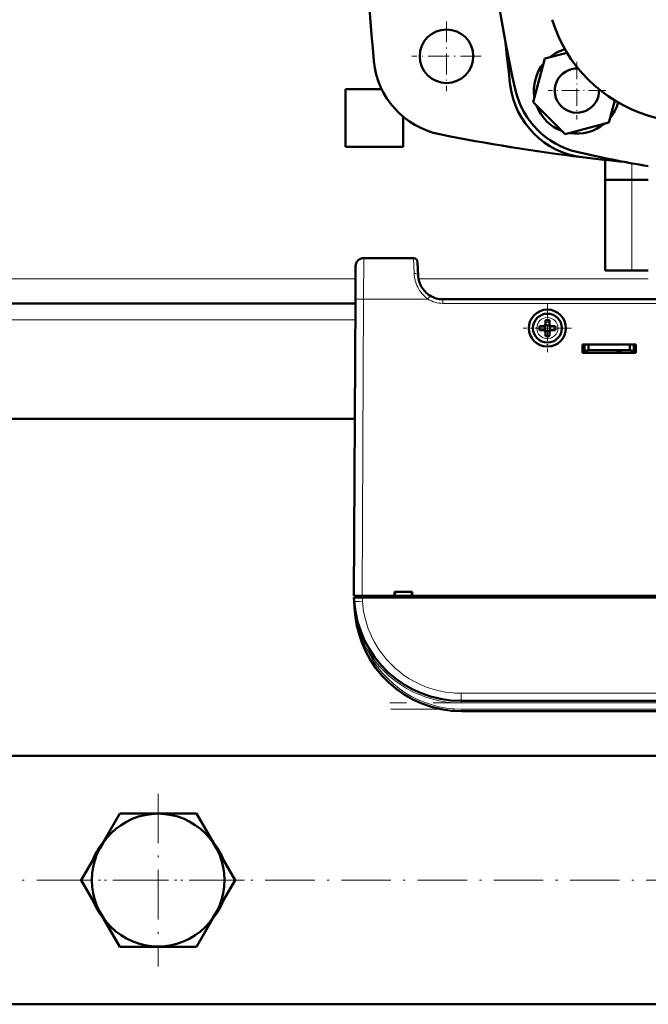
# Model space of a CAD drawing. Extents: x -1351 to 1763, y -1300 to 612.
# Tile 22 of 80: x -72 to 81, y -1297 to -1058. Entities that reach past the tile are written whole.
import ezdxf

# ---------------------------------------------------------------- set-up
doc = ezdxf.new("R2010")
doc.units = 0
doc.linetypes.add('DASHDOT', pattern=[18.5, 12, -3, 0.5, -3])

msp = doc.modelspace()

# ---------------------------------------------------------------- linework, layer by layer
at = {"color": 7, "linetype": 'DASHDOT', "lineweight": 18, "ltscale": 0.422498}
msp.add_line((31.6, -1058.88), (31.6, -1075.78), dxfattribs=at)
at = {"color": 7, "linetype": 'DASHDOT', "lineweight": 18, "ltscale": 0.422501}
msp.add_line((40.05, -1067.33), (23.15, -1067.33), dxfattribs=at)
at = {"color": 7, "lineweight": 50}
for p, q in [((55.51, -1067.91), (52.67, -1078.51)), ((60.87, -1066.48), (55.51, -1067.91)), ((15.88, -1075.33), (7.1, -1075.33)), ((7.1, -1089.33), (7.1, -1075.33)), ((52.67, -1078.51), (60.43, -1086.26)), ((71.02, -1083.43), (72.46, -1078.07)), ((21.1, -1082.03), (21.1, -1089.33)), ((60.43, -1086.26), (71.02, -1083.43)), ((21.1, -1089.33), (7.1, -1089.33)), ((70.1, -1097.33), (70.1, -1092.49)), ((76.64, -1097.33), (70.1, -1097.33)), ((70.1, -1097.33), (76.64, -1097.33)), ((70.1, -1097.33), (70.1, -1119.33)), ((76.64, -1097.33), (80.6, -1097.33)), ((80.6, -1097.33), (76.64, -1097.33)), ((9.52, -1118.32), (9.48, -1126.28)), ((23.58, -1116.33), (11.52, -1116.33)), ((24.76, -1120.65), (24.58, -1117.28)), ((24.76, -1120.73), (24.76, -1120.65)), ((76.64, -1119.33), (70.1, -1119.33)), ((76.64, -1119.33), (80.6, -1119.33)), ((9.47, -1127.33), (-86.27, -1127.33)), ((9.1, -1198.33), (9.48, -1126.28)), ((212.45, -1126.33), (30.75, -1126.33)), ((43.59, -1126.33), (43.6, -1126.33)), ((45.6, -1126.33), (46.6, -1126.33)), ((45.6, -1126.33), (46.6, -1126.33)), ((46.6, -1126.33), (185.6, -1126.33)), ((55.1, -1132.83), (54.18, -1132.83)), ((55.47, -1132.7), (55.46, -1132.69)), ((56.74, -1132.7), (55.47, -1132.7)), ((55.47, -1133.97), (55.47, -1132.7)), ((55.6, -1131.41), (55.6, -1132.33)), ((56.6, -1131.41), (56.6, -1132.33)), ((56.75, -1132.69), (56.74, -1132.7)), ((56.74, -1132.7), (56.74, -1133.97)), ((57.1, -1132.83), (58.02, -1132.83)), ((55.1, -1133.83), (54.18, -1133.83)), ((55.47, -1133.97), (55.46, -1133.98)), ((56.74, -1133.97), (55.47, -1133.97)), ((55.6, -1135.25), (55.6, -1134.33)), ((56.6, -1135.25), (56.6, -1134.33)), ((56.74, -1133.97), (56.75, -1133.98)), ((58.02, -1133.83), (57.1, -1133.83)), ((64.6, -1139.33), (64.6, -1137.33)), ((64.6, -1137.33), (77.6, -1137.33)), ((65.1, -1138.89), (65.1, -1137.33)), ((66.1, -1138.72), (66.1, -1137.33)), ((76.1, -1137.33), (76.1, -1138.72)), ((77.1, -1137.33), (77.1, -1138.89)), ((77.6, -1137.33), (77.6, -1139.33)), ((64.6, -1138.83), (65.1, -1138.83)), ((77.6, -1139.33), (64.6, -1139.33)), ((65.1, -1138.89), (66.1, -1138.72)), ((65.1, -1139.33), (65.1, -1138.89)), ((72.9, -1139.33), (65.1, -1139.33)), ((66.1, -1138.72), (76.1, -1138.72)), ((72.9, -1139.33), (72.9, -1139.12)), ((72.9, -1139.12), (72.9, -1139.33)), ((74.1, -1139.12), (72.9, -1139.12)), ((74.1, -1139.33), (74.1, -1139.12)), ((77.1, -1139.33), (74.1, -1139.33)), ((76.1, -1138.72), (77.1, -1138.89)), ((77.1, -1138.83), (77.6, -1138.83)), ((77.1, -1138.89), (77.1, -1139.33)), ((9.32, -1155.33), (-86.12, -1155.33)), ((18.95, -1198.33), (18.95, -1197.33)), ((18.95, -1197.33), (23.25, -1197.33)), ((19.1, -1197.33), (19.04, -1198.33)), ((19.04, -1198.33), (19.1, -1197.33)), ((23.1, -1197.33), (23.17, -1198.33)), ((23.25, -1197.33), (23.25, -1198.33)), ((9.13, -1198.73), (11.12, -1198.73)), ((9.19, -1199.65), (9.13, -1198.73)), ((9.37, -1202.15), (9.2, -1199.67)), ((9.4, -1198.33), (9.4, -1198.73)), ((9.4, -1198.33), (11.1, -1198.33)), ((11.1, -1198.33), (18.95, -1198.33)), ((232.08, -1198.73), (11.12, -1198.73)), ((18.95, -1198.33), (19.04, -1198.33)), ((19, -1198.33), (23.2, -1198.33)), ((23.17, -1198.33), (19.04, -1198.33)), ((23.17, -1198.33), (23.25, -1198.33)), ((23.25, -1198.33), (120.95, -1198.33)), ((208.07, -1223.83), (35.13, -1223.83)), ((207.9, -1226.33), (35.31, -1226.33)), ((37.7, -1226.33), (47.9, -1226.33)), ((47.9, -1226.33), (107.9, -1226.33)), ((96.4, -1237.18), (-173.2, -1237.18)), ((-52.6, -1259.57), (-47.74, -1251.15)), ((-29.06, -1251.15), (-47.74, -1251.15)), ((-19.72, -1267.33), (-29.06, -1251.15)), ((-52.6, -1259.57), (-57.08, -1267.33)), ((-57.08, -1267.33), (-47.74, -1283.51)), ((-24.2, -1275.09), (-19.72, -1267.33)), ((-24.2, -1275.09), (-29.06, -1283.51)), ((-47.74, -1283.51), (-29.06, -1283.51)), ((541.6, -1297.48), (-298.4, -1297.48))]:
    msp.add_line(p, q, dxfattribs=at)
at = {"color": 7, "linetype": 'DASHDOT', "lineweight": 18, "ltscale": 0.349701}
msp.add_line((63.27, -1068.67), (63.27, -1082.66), dxfattribs=at)
at = {"color": 7, "linetype": 'DASHDOT', "lineweight": 18, "ltscale": 0.3497}
msp.add_line((70.26, -1075.67), (56.27, -1075.67), dxfattribs=at)
at = {"color": 7, "lineweight": 18}
for p, q in [((76.64, -1093.32), (76.64, -1097.33)), ((76.64, -1097.33), (76.64, -1119.33)), ((11.52, -1116.33), (11.48, -1126.28)), ((23.58, -1116.33), (23.76, -1120.07)), ((9.5, -1121.33), (-86.3, -1121.33)), ((80.6, -1121.33), (24.83, -1121.33)), ((27.44, -1125.68), (27.07, -1126.28)), ((27.59, -1125.43), (27.44, -1125.68)), ((11.48, -1126.28), (11.1, -1198.33)), ((27.07, -1126.28), (11.48, -1126.28)), ((30.75, -1127.33), (30.75, -1126.33)), ((30.76, -1126.33), (30.75, -1126.33)), ((212.45, -1127.33), (30.75, -1127.33)), ((9.45, -1131.33), (-86.25, -1131.33)), ((56.13, -1130.76), (56.1, -1130.76)), ((53.53, -1133.31), (53.53, -1133.33)), ((58.67, -1133.36), (58.67, -1133.33)), ((56.08, -1135.9), (56.1, -1135.9)), ((11.1, -1198.73), (11.1, -1198.33)), ((11.12, -1198.73), (11.19, -1199.65)), ((11.87, -1211.24), (11.73, -1211.3)), ((12.19, -1211.09), (11.87, -1211.24)), ((35.13, -1221.97), (208.07, -1221.97)), ((35.13, -1221.97), (35.13, -1223.83)), ((35.13, -1224.33), (35.13, -1223.83)), ((208.07, -1224.33), (35.13, -1224.33)), ((35.31, -1225.83), (207.9, -1225.83)), ((35.31, -1226.33), (35.31, -1225.83))]:
    msp.add_line(p, q, dxfattribs=at)
at = {"color": 7, "linetype": 'DASHDOT', "lineweight": 18, "ltscale": 0.292499}
msp.add_line((56.1, -1127.48), (56.1, -1139.18), dxfattribs=at)
at = {"color": 7, "linetype": 'DASHDOT', "lineweight": 18, "ltscale": 0.2925}
msp.add_line((61.95, -1133.33), (50.25, -1133.33), dxfattribs=at)
at = {"color": 7, "linetype": 'DASHDOT', "lineweight": 18, "ltscale": 0.012015}
msp.add_line((11.1, -1198.29), (11.1, -1198.77), dxfattribs=at)
at = {"color": 7, "linetype": 'DASHDOT', "lineweight": 18}
for p, q in [((225.37, -1224.33), (17.84, -1224.33)), ((18.05, -1225.83), (225.16, -1225.83)), ((-38.4, -1246.37), (-38.4, -1288.3)), ((-382.4, -1267.33), (625.6, -1267.33)), ((-17.43, -1267.33), (-59.36, -1267.33))]:
    msp.add_line(p, q, dxfattribs=at)
at = {"color": 7, "lineweight": 18}
for points in [[(24.61, -1123.41), (25.08, -1124.23), (25.66, -1125), (26.32, -1125.69), (27.07, -1126.28)], [(9.48, -1126.28), (9.48, -1126.28), (9.5, -1126.28), (9.7, -1126.28), (11.48, -1126.28)], [(35.13, -1221.97), (33.59, -1221.92), (32.47, -1221.82), (31.35, -1221.67), (29.81, -1221.37), (28.27, -1220.97), (26.76, -1220.46), (25.29, -1219.86), (23.85, -1219.15), (22.45, -1218.35), (21.12, -1217.46), (20.17, -1216.73), (19.25, -1215.96), (17.84, -1214.61), (17.06, -1213.77), (16.05, -1212.52), (15.35, -1211.56), (14.7, -1210.57), (14.1, -1209.54), (13.56, -1208.48), (13.06, -1207.4), (12.62, -1206.3), (12.24, -1205.19), (11.92, -1204.06), (11.57, -1202.52), (11.38, -1201.45), (11.19, -1199.65)]]:
    msp.add_lwpolyline(points, dxfattribs=at)
at = {"color": 7, "lineweight": 50}
for centre, radius in [((31.6, -1067.33), 6.5), ((56.1, -1133.33), 4.5), ((-38.4, -1267.33), 16.13)]:
    msp.add_circle(centre, radius, dxfattribs=at)
for centre, radius, start, end in [((295.72, -1017.33), 254.12, 166.7281, 193.2719), ((561.6, -1017.33), 550, 174.6592, 185.3408), ((90.72, -1048.21), 35, 197.0195, 252.9805), ((511.6, -1017.33), 468, 185.7382, 186.9973), ((63.27, -1075.67), 10.45, 106.1227, 129.62), ((33.9, -1066.66), 20, 185.3408, 258.7111), ((63.27, -1075.67), 10.45, 140.38, 189.62), ((63.27, -1075.67), 5.38, 86.7591, 3.2409), ((67.04, -1071.9), 20.1, 186.9973, 263.0027), ((67.85, -1071.08), 20, 193.2719, 256.7281), ((63.27, -1075.67), 10.45, 200.38, 249.62), ((63.27, -1075.67), 10.45, 320.38, 343.8773), ((121.6, -947.33), 140.5, 252.9805, 287.0195), ((63.27, -1075.67), 10.45, 260.38, 309.62), ((121.6, -627.33), 468, 258.7111, 262.9965), ((121.6, -843.21), 254.12, 256.7281, 260.7151), ((121.6, -627.33), 468, 263.0027, 264.2618), ((11.52, -1118.33), 2, 90, 179.7), ((23.58, -1117.33), 1, 3, 90), ((30.75, -1120.33), 6, 183.748, 208.7472), ((30.75, -1120.33), 6, 183.8433, 208.7473), ((30.75, -1120.33), 6, 208.7491, 238.2522), ((30.75, -1120.33), 6, 238.2564, 270), ((56.1, -1133.33), 3.5, 90, 0), ((56.1, -1133.33), 3.5, 0, 90), ((71.31, -1133.33), 17.13, 178.3286, 181.6729), ((55.1, -1132.33), 0.5, 270, 0), ((56.1, -1148.54), 17.14, 89.9996, 91.6715), ((56.1, -1148.5), 17.1, 88.3267, 90.0022), ((57.1, -1132.33), 0.5, 180, 270), ((40.93, -1133.33), 17.1, 359.9978, 1.6733), ((55.1, -1134.33), 0.5, 0, 90), ((56.1, -1118.12), 17.14, 268.3285, 270.0004), ((56.1, -1118.16), 17.1, 269.9978, 271.6733), ((57.1, -1134.33), 0.5, 90, 180), ((40.93, -1133.33), 17.1, 358.3267, 0.0022), ((35.13, -1197.83), 26, 184, 270), ((35.31, -1200.33), 26, 184, 270), ((35.61, -1200.3), 26.31, 184.0161, 187.4848), ((35.38, -1200.32), 26.07, 187.8483, 193.0826)]:
    msp.add_arc(centre, radius, start, end, dxfattribs=at)
at = {"color": 7, "lineweight": 18}
for centre, radius, start, end in [((32.21, -1119.69), 8.46, 182.6014, 206.0888), ((30.75, -1120.32), 7.01, 238.2752, 269.9814), ((56.1, -1133.33), 2.57, 90, 179.4706), ((56.1, -1133.33), 2.57, 0, 89.4706), ((56.1, -1133.33), 2.57, 180, 269.4706), ((56.1, -1133.33), 2.57, 270, 359.4706), ((60.33, -1196.07), 51.26, 184.0395, 186.8532), ((35.25, -1199.09), 26, 186.8416, 207.501), ((35.13, -1197.83), 26.5, 210.0262, 270), ((35.31, -1200.33), 25.5, 204.9597, 270)]:
    msp.add_arc(centre, radius, start, end, dxfattribs=at)
for centre, major_axis, ratio, start_param, end_param in [((23.76, -1120.7), (0.999, 0.052), 0.625417, 0.000123, 1.538026), ((11.19, -1199.51), (-2, -0.14), 0.069587, 0, 1.56593), ((9.87, -1202.11), (0.499, 0.035), 0.175867, 3.141596, 3.651191), ((-38.36, -1267.35), (16.99, -0.08), 0.895312, 2.464034, 2.873896), ((-38.42, -1267.34), (16.97, 0.04), 0.895541, 0.269989, 0.680196), ((-38.34, -1267.3), (17.01, 0.15), 0.89513, 3.40526, 3.814856), ((-38.38, -1267.34), (16.93, 0.06), 0.896317, 5.597238, 6.007944)]:
    msp.add_ellipse(centre, major_axis=major_axis, ratio=ratio, start_param=start_param, end_param=end_param, dxfattribs=at)
at = {"color": 7, "lineweight": 50}
msp.add_ellipse((11.1, -1198.34), major_axis=(2, -0.01), ratio=0.005236, start_param=1.570824, end_param=3.141593, dxfattribs=at)

doc.saveas('drawing.dxf')
